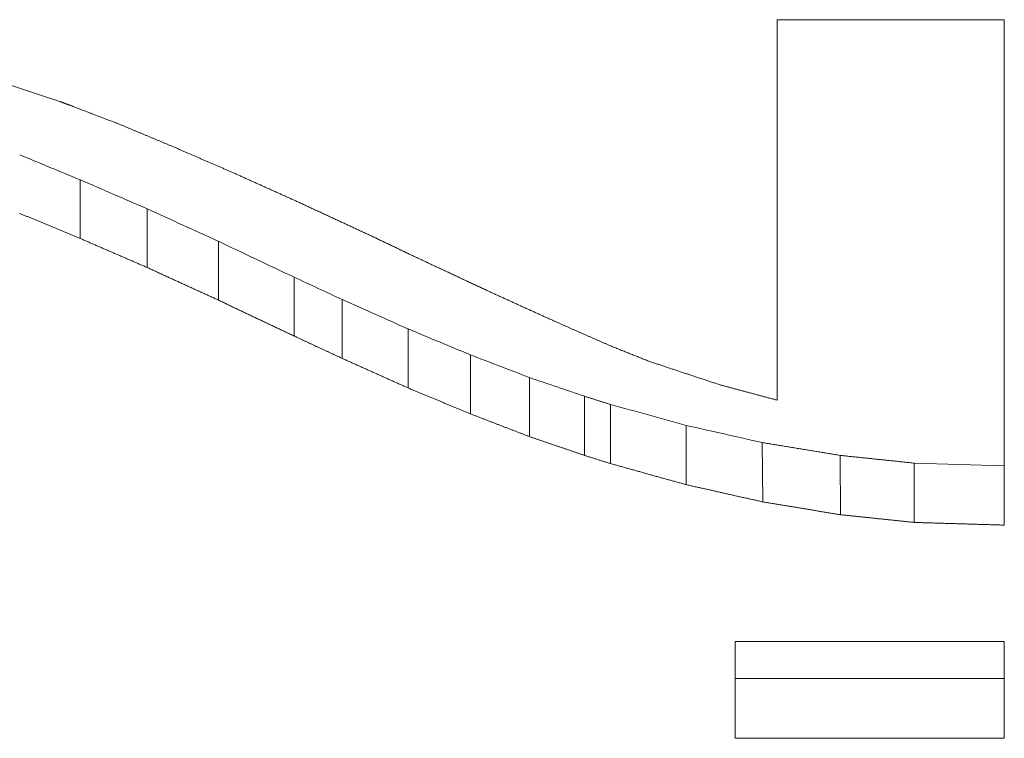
# Model space of a CAD drawing. Header units: millimetres. Extents: x 6353 to 6464, y -1284 to -1026.
# Tile 5 of 9: x 6393.585 to 6394.354, y -1266.6 to -1266.038. Entities that reach past the tile are written whole.
import ezdxf

# ---------------------------------------------------------------- set-up
doc = ezdxf.new("R2010")
doc.units = ezdxf.units.MM
doc.header["$LTSCALE"] = 0.667
doc.layers.add('1', color=7, linetype='Continuous', true_color=0xffffff)

msp = doc.modelspace()

# ---------------------------------------------------------------- linework, layer by layer
at = {"layer": '1', "color": 7, "linetype": 'Continuous', "lineweight": 18}
for p, q in [((6394.17684, -1266.03796), (6394.17684, -1266.33531)), ((6394.35439, -1266.03796), (6394.17684, -1266.03796)), ((6394.35439, -1266.43303), (6394.35439, -1266.03796)), ((6394.16569, -1266.41488), (6394.16529, -1266.36849)), ((6394.22627, -1266.42489), (6394.22603, -1266.37853)), ((6394.28407, -1266.43093), (6394.284, -1266.38459)), ((6394.35439, -1266.38669), (6394.284, -1266.38459)), ((6394.14411, -1266.59967), (6394.14411, -1266.52401)), ((6394.14411, -1266.52401), (6394.35439, -1266.52401)), ((6394.35439, -1266.52401), (6394.35439, -1266.59967)), ((6394.14411, -1266.55293), (6394.35439, -1266.55293)), ((6394.35439, -1266.59967), (6394.14411, -1266.59967))]:
    msp.add_line(p, q, dxfattribs=at)
for centre, major_axis, ratio, start_param, end_param in [((6393.63218, -1247.22842), (-16.43202, 17.68482), 0.652339, 2.180565, 2.182921), ((6393.68449, -1247.15541), (-15.02855, 18.30698), 0.650416, 2.238109, 2.240829), ((6393.74026, -1247.10028), (-13.2989, 18.97777), 0.641739, 2.309173, 2.312258), ((6393.79943, -1247.11724), (-12.20206, 19.3012), 0.633473, 2.353786, 2.357207), ((6393.83699, -1247.14678), (-12.47833, 19.17411), 0.63813, 2.344226, 2.346375), ((6393.88857, -1247.10455), (-13.23544, 18.95656), 0.647583, 2.315752, 2.318602), ((6393.93728, -1247.13368), (-15.13328, 18.20539), 0.661331, 2.240323, 2.24284), ((6393.98339, -1247.00674), (-17.2082, 17.45616), 0.66813, 2.164224, 2.166432), ((6394.0263, -1247.2316), (-20.9838, 15.42952), 0.655951, 2.018359, 2.02021), ((6394.10575, -1247.1572), (-27.34282, 12.75047), 0.59877, 1.840999, 1.843082), ((6394.16606, -1246.90544), (-34.68903, 10.92136), 0.517201, 1.7305, 1.732191)]:
    msp.add_ellipse(centre, major_axis=major_axis, ratio=ratio, start_param=start_param, end_param=end_param, dxfattribs=at)
for points, degree in [([(6393.61631, -1266.10188), (6393.61526, -1266.10153), (6393.61316, -1266.10083), (6393.61001, -1266.09978), (6393.60686, -1266.09874), (6393.60371, -1266.09769), (6393.60055, -1266.09664), (6393.5974, -1266.09559), (6393.59425, -1266.09454), (6393.5911, -1266.0935), (6393.58795, -1266.09245), (6393.5848, -1266.0914), (6393.58164, -1266.09035), (6393.57849, -1266.0893), (6393.57534, -1266.08825), (6393.57219, -1266.0872), (6393.56904, -1266.08615), (6393.56589, -1266.0851), (6393.56273, -1266.08404), (6393.55958, -1266.08299), (6393.55748, -1266.08229), (6393.55643, -1266.08194)], 3), ([(6393.62467, -1266.10504), (6393.62452, -1266.10499), (6393.62423, -1266.10488), (6393.62379, -1266.10471), (6393.62335, -1266.10454), (6393.62291, -1266.10438), (6393.62247, -1266.10421), (6393.62203, -1266.10404), (6393.62159, -1266.10388), (6393.62115, -1266.10371), (6393.62071, -1266.10354), (6393.62027, -1266.10338), (6393.61983, -1266.10321), (6393.61939, -1266.10304), (6393.61895, -1266.10288), (6393.61851, -1266.10271), (6393.61807, -1266.10254), (6393.61763, -1266.10238), (6393.61719, -1266.10221), (6393.61675, -1266.10204), (6393.61646, -1266.10193), (6393.61631, -1266.10188)], 3), ([(6393.66227, -1266.11942), (6393.66161, -1266.11916), (6393.66029, -1266.11866), (6393.65831, -1266.11791), (6393.65633, -1266.11715), (6393.65435, -1266.11639), (6393.65237, -1266.11564), (6393.6504, -1266.11488), (6393.64842, -1266.11413), (6393.64644, -1266.11337), (6393.64446, -1266.11261), (6393.64248, -1266.11186), (6393.6405, -1266.1111), (6393.63852, -1266.11035), (6393.63654, -1266.10959), (6393.63456, -1266.10883), (6393.63258, -1266.10807), (6393.63061, -1266.10732), (6393.62863, -1266.10656), (6393.62665, -1266.1058), (6393.62533, -1266.1053), (6393.62467, -1266.10504)], 3), ([(6393.70405, -1266.13687), (6393.70331, -1266.13657), (6393.70185, -1266.13596), (6393.69965, -1266.13504), (6393.69745, -1266.13412), (6393.69525, -1266.13321), (6393.69305, -1266.13229), (6393.69085, -1266.13137), (6393.68866, -1266.13045), (6393.68646, -1266.12953), (6393.68426, -1266.12861), (6393.68206, -1266.1277), (6393.67986, -1266.12678), (6393.67766, -1266.12586), (6393.67546, -1266.12494), (6393.67326, -1266.12402), (6393.67106, -1266.1231), (6393.66887, -1266.12218), (6393.66667, -1266.12126), (6393.66447, -1266.12034), (6393.663, -1266.11972), (6393.66227, -1266.11942)], 3), ([(6393.7514, -1266.15738), (6393.75056, -1266.15702), (6393.7489, -1266.1563), (6393.74641, -1266.15523), (6393.74392, -1266.15415), (6393.74143, -1266.15307), (6393.73894, -1266.15199), (6393.73644, -1266.15092), (6393.73395, -1266.14984), (6393.73146, -1266.14876), (6393.72897, -1266.14768), (6393.72648, -1266.1466), (6393.72398, -1266.14552), (6393.72149, -1266.14444), (6393.719, -1266.14336), (6393.71651, -1266.14228), (6393.71402, -1266.1412), (6393.71152, -1266.14012), (6393.70903, -1266.13904), (6393.70654, -1266.13796), (6393.70488, -1266.13724), (6393.70405, -1266.13687)], 3), ([(6393.80292, -1266.1806), (6393.80202, -1266.18019), (6393.80021, -1266.17938), (6393.7975, -1266.17816), (6393.79479, -1266.17694), (6393.79207, -1266.17572), (6393.78936, -1266.1745), (6393.78665, -1266.17328), (6393.78394, -1266.17206), (6393.78123, -1266.17084), (6393.77851, -1266.16962), (6393.7758, -1266.1684), (6393.77309, -1266.16717), (6393.77038, -1266.16595), (6393.76767, -1266.16473), (6393.76496, -1266.1635), (6393.76224, -1266.16228), (6393.75953, -1266.16106), (6393.75682, -1266.15983), (6393.75411, -1266.15861), (6393.7523, -1266.15779), (6393.7514, -1266.15738)], 3), ([(6393.63233, -1266.209), (6393.63233, -1266.1632)], 1), ([(6393.85932, -1266.20676), (6393.85833, -1266.2063), (6393.85635, -1266.20539), (6393.85339, -1266.20401), (6393.85042, -1266.20264), (6393.84745, -1266.20127), (6393.84448, -1266.19989), (6393.84151, -1266.19852), (6393.83854, -1266.19714), (6393.83557, -1266.19577), (6393.83261, -1266.19439), (6393.82964, -1266.19301), (6393.82667, -1266.19164), (6393.8237, -1266.19026), (6393.82073, -1266.18888), (6393.81776, -1266.1875), (6393.8148, -1266.18612), (6393.81183, -1266.18474), (6393.80886, -1266.18336), (6393.80589, -1266.18198), (6393.80391, -1266.18106), (6393.80292, -1266.1806)], 3), ([(6393.68455, -1266.23162), (6393.68455, -1266.18576)], 1), ([(6393.58498, -1266.18934), (6393.58581, -1266.18968), (6393.58747, -1266.19038), (6393.58996, -1266.19141), (6393.59246, -1266.19245), (6393.59495, -1266.19349), (6393.59744, -1266.19452), (6393.59993, -1266.19556), (6393.60242, -1266.19659), (6393.60492, -1266.19763), (6393.60741, -1266.19867), (6393.6099, -1266.1997), (6393.61239, -1266.20073), (6393.61488, -1266.20177), (6393.61738, -1266.2028), (6393.61987, -1266.20384), (6393.62236, -1266.20487), (6393.62485, -1266.2059), (6393.62734, -1266.20693), (6393.62984, -1266.20797), (6393.6315, -1266.20866), (6393.63233, -1266.209)], 3), ([(6393.63233, -1266.209), (6393.63324, -1266.2094), (6393.63508, -1266.21019), (6393.63783, -1266.21139), (6393.64057, -1266.21258), (6393.64332, -1266.21377), (6393.64607, -1266.21497), (6393.64882, -1266.21616), (6393.65157, -1266.21735), (6393.65432, -1266.21854), (6393.65707, -1266.21973), (6393.65981, -1266.22092), (6393.66256, -1266.22211), (6393.66531, -1266.2233), (6393.66806, -1266.22449), (6393.67081, -1266.22568), (6393.67356, -1266.22687), (6393.67631, -1266.22806), (6393.67905, -1266.22924), (6393.6818, -1266.23043), (6393.68363, -1266.23122), (6393.68455, -1266.23162)], 3), ([(6393.74025, -1266.25714), (6393.74025, -1266.21122)], 1), ([(6393.88857, -1266.22075), (6393.88805, -1266.2205), (6393.88703, -1266.22001), (6393.88549, -1266.21928), (6393.88395, -1266.21854), (6393.88241, -1266.21781), (6393.88087, -1266.21707), (6393.87933, -1266.21633), (6393.87779, -1266.2156), (6393.87625, -1266.21486), (6393.87471, -1266.21413), (6393.87317, -1266.21339), (6393.87164, -1266.21265), (6393.8701, -1266.21192), (6393.86856, -1266.21118), (6393.86702, -1266.21044), (6393.86548, -1266.20971), (6393.86394, -1266.20897), (6393.8624, -1266.20823), (6393.86086, -1266.2075), (6393.85984, -1266.207), (6393.85932, -1266.20676)], 3), ([(6393.95263, -1266.25077), (6393.9515, -1266.25025), (6393.94925, -1266.2492), (6393.94588, -1266.24763), (6393.94251, -1266.24605), (6393.93914, -1266.24447), (6393.93577, -1266.2429), (6393.9324, -1266.24132), (6393.92903, -1266.23974), (6393.92565, -1266.23816), (6393.92228, -1266.23658), (6393.91891, -1266.235), (6393.91554, -1266.23342), (6393.91217, -1266.23184), (6393.9088, -1266.23026), (6393.90542, -1266.22867), (6393.90205, -1266.22709), (6393.89868, -1266.2255), (6393.89531, -1266.22392), (6393.89194, -1266.22233), (6393.88969, -1266.22127), (6393.88857, -1266.22075)], 3), ([(6393.68455, -1266.23162), (6393.68553, -1266.23207), (6393.68748, -1266.23297), (6393.69041, -1266.23431), (6393.69335, -1266.23566), (6393.69628, -1266.23701), (6393.69921, -1266.23835), (6393.70214, -1266.2397), (6393.70507, -1266.24104), (6393.70801, -1266.24239), (6393.71094, -1266.24373), (6393.71387, -1266.24507), (6393.7168, -1266.24641), (6393.71973, -1266.24776), (6393.72266, -1266.2491), (6393.7256, -1266.25044), (6393.72853, -1266.25178), (6393.73146, -1266.25312), (6393.73439, -1266.25446), (6393.73732, -1266.2558), (6393.73928, -1266.25669), (6393.74025, -1266.25714)], 3), ([(6393.79944, -1266.28522), (6393.79944, -1266.23923)], 1), ([(6393.74025, -1266.25714), (6393.74129, -1266.25763), (6393.74337, -1266.25862), (6393.74648, -1266.2601), (6393.7496, -1266.26159), (6393.75271, -1266.26307), (6393.75583, -1266.26455), (6393.75894, -1266.26603), (6393.76206, -1266.26751), (6393.76518, -1266.26899), (6393.76829, -1266.27047), (6393.77141, -1266.27195), (6393.77452, -1266.27342), (6393.77764, -1266.2749), (6393.78075, -1266.27638), (6393.78387, -1266.27785), (6393.78698, -1266.27933), (6393.7901, -1266.2808), (6393.79321, -1266.28227), (6393.79633, -1266.28375), (6393.7984, -1266.28473), (6393.79944, -1266.28522)], 3), ([(6393.83704, -1266.30272), (6393.83704, -1266.25669)], 1), ([(6394.00485, -1266.27451), (6394.00393, -1266.27409), (6394.0021, -1266.27326), (6393.99935, -1266.27202), (6393.9966, -1266.27077), (6393.99385, -1266.26953), (6393.99111, -1266.26828), (6393.98836, -1266.26703), (6393.98561, -1266.26578), (6393.98286, -1266.26453), (6393.98011, -1266.26329), (6393.97736, -1266.26204), (6393.97461, -1266.26079), (6393.97187, -1266.25954), (6393.96912, -1266.25829), (6393.96637, -1266.25704), (6393.96362, -1266.25578), (6393.96087, -1266.25453), (6393.95812, -1266.25328), (6393.95538, -1266.25203), (6393.95354, -1266.25119), (6393.95263, -1266.25077)], 3), ([(6393.88857, -1266.32584), (6393.88857, -1266.27975)], 1), ([(6394.04593, -1266.29261), (6394.04521, -1266.2923), (6394.04377, -1266.29166), (6394.04161, -1266.29071), (6394.03944, -1266.28976), (6394.03728, -1266.28881), (6394.03512, -1266.28786), (6394.03296, -1266.28691), (6394.0308, -1266.28595), (6394.02863, -1266.285), (6394.02647, -1266.28405), (6394.02431, -1266.2831), (6394.02215, -1266.28214), (6394.01998, -1266.28119), (6394.01782, -1266.28024), (6394.01566, -1266.27928), (6394.0135, -1266.27833), (6394.01134, -1266.27737), (6394.00917, -1266.27642), (6394.00701, -1266.27546), (6394.00557, -1266.27483), (6394.00485, -1266.27451)], 3), ([(6393.79944, -1266.28522), (6393.8001, -1266.28553), (6393.80142, -1266.28614), (6393.8034, -1266.28707), (6393.80538, -1266.28799), (6393.80736, -1266.28891), (6393.80934, -1266.28983), (6393.81131, -1266.29076), (6393.81329, -1266.29168), (6393.81527, -1266.2926), (6393.81725, -1266.29352), (6393.81923, -1266.29444), (6393.82121, -1266.29536), (6393.82319, -1266.29628), (6393.82517, -1266.29721), (6393.82715, -1266.29813), (6393.82912, -1266.29905), (6393.8311, -1266.29997), (6393.83308, -1266.30089), (6393.83506, -1266.3018), (6393.83638, -1266.30242), (6393.83704, -1266.30272)], 3), ([(6394.07657, -1266.30491), (6394.07603, -1266.30469), (6394.07496, -1266.30426), (6394.07334, -1266.30361), (6394.07173, -1266.30297), (6394.07012, -1266.30232), (6394.06851, -1266.30168), (6394.06689, -1266.30103), (6394.06528, -1266.30038), (6394.06367, -1266.29974), (6394.06206, -1266.29909), (6394.06044, -1266.29844), (6394.05883, -1266.29779), (6394.05722, -1266.29715), (6394.05561, -1266.2965), (6394.05399, -1266.29585), (6394.05238, -1266.29521), (6394.05077, -1266.29456), (6394.04916, -1266.29391), (6394.04754, -1266.29326), (6394.04647, -1266.29283), (6394.04593, -1266.29261)], 3), ([(6393.83704, -1266.30272), (6393.83794, -1266.30313), (6393.83975, -1266.30394), (6393.84246, -1266.30516), (6393.84518, -1266.30638), (6393.84789, -1266.3076), (6393.8506, -1266.30882), (6393.85331, -1266.31004), (6393.85602, -1266.31126), (6393.85874, -1266.31247), (6393.86145, -1266.31369), (6393.86416, -1266.31491), (6393.86687, -1266.31612), (6393.86958, -1266.31734), (6393.8723, -1266.31855), (6393.87501, -1266.31977), (6393.87772, -1266.32098), (6393.88043, -1266.3222), (6393.88314, -1266.32341), (6393.88585, -1266.32462), (6393.88766, -1266.32543), (6393.88857, -1266.32584)], 3), ([(6393.93731, -1266.3461), (6393.93731, -1266.29997)], 1), ([(6394.13227, -1266.3234), (6394.13129, -1266.32307), (6394.12934, -1266.32243), (6394.12641, -1266.32145), (6394.12348, -1266.32048), (6394.12054, -1266.31951), (6394.11761, -1266.31854), (6394.11468, -1266.31757), (6394.11175, -1266.3166), (6394.10882, -1266.31562), (6394.10589, -1266.31465), (6394.10295, -1266.31368), (6394.10002, -1266.3127), (6394.09709, -1266.31173), (6394.09416, -1266.31076), (6394.09123, -1266.30978), (6394.0883, -1266.30881), (6394.08536, -1266.30783), (6394.08243, -1266.30686), (6394.0795, -1266.30588), (6394.07755, -1266.30523), (6394.07657, -1266.30491)], 3), ([(6393.98326, -1266.36383), (6393.98326, -1266.31766)], 1), ([(6393.88857, -1266.32584), (6393.88942, -1266.32619), (6393.89113, -1266.32691), (6393.8937, -1266.32797), (6393.89626, -1266.32904), (6393.89883, -1266.33011), (6393.90139, -1266.33118), (6393.90396, -1266.33225), (6393.90652, -1266.33332), (6393.90909, -1266.33438), (6393.91165, -1266.33545), (6393.91422, -1266.33652), (6393.91679, -1266.33758), (6393.91935, -1266.33865), (6393.92192, -1266.33971), (6393.92448, -1266.34078), (6393.92705, -1266.34184), (6393.92961, -1266.34291), (6393.93218, -1266.34397), (6393.93474, -1266.34504), (6393.93645, -1266.34575), (6393.93731, -1266.3461)], 3), ([(6394.17684, -1266.33531), (6394.17605, -1266.3351), (6394.17449, -1266.33468), (6394.17214, -1266.33406), (6394.1698, -1266.33343), (6394.16745, -1266.3328), (6394.16511, -1266.33218), (6394.16276, -1266.33155), (6394.16042, -1266.33092), (6394.15807, -1266.3303), (6394.15573, -1266.32967), (6394.15338, -1266.32904), (6394.15104, -1266.32842), (6394.14869, -1266.32779), (6394.14634, -1266.32716), (6394.144, -1266.32653), (6394.14165, -1266.32591), (6394.13931, -1266.32528), (6394.13696, -1266.32465), (6394.13462, -1266.32402), (6394.13305, -1266.32361), (6394.13227, -1266.3234)], 3), ([(6394.02643, -1266.37854), (6394.02643, -1266.33233)], 1), ([(6394.04663, -1266.33871), (6394.04627, -1266.33859), (6394.04556, -1266.33837), (6394.0445, -1266.33804), (6394.04344, -1266.3377), (6394.04238, -1266.33736), (6394.04131, -1266.33703), (6394.04025, -1266.33669), (6394.03919, -1266.33636), (6394.03812, -1266.33602), (6394.03706, -1266.33569), (6394.036, -1266.33535), (6394.03494, -1266.33501), (6394.03387, -1266.33468), (6394.03281, -1266.33434), (6394.03175, -1266.33401), (6394.03069, -1266.33367), (6394.02962, -1266.33333), (6394.02856, -1266.333), (6394.0275, -1266.33266), (6394.02679, -1266.33244), (6394.02643, -1266.33233)], 3), ([(6394.04663, -1266.38493), (6394.04663, -1266.33871)], 1), ([(6393.93731, -1266.3461), (6393.93811, -1266.34641), (6393.93973, -1266.34704), (6393.94215, -1266.34797), (6393.94456, -1266.34891), (6393.94698, -1266.34984), (6393.9494, -1266.35078), (6393.95182, -1266.35171), (6393.95424, -1266.35264), (6393.95666, -1266.35358), (6393.95908, -1266.35451), (6393.9615, -1266.35544), (6393.96391, -1266.35638), (6393.96633, -1266.35731), (6393.96875, -1266.35824), (6393.97117, -1266.35917), (6393.97359, -1266.36011), (6393.97601, -1266.36104), (6393.97843, -1266.36197), (6393.98085, -1266.3629), (6393.98246, -1266.36352), (6393.98326, -1266.36383)], 3), ([(6394.10581, -1266.4014), (6394.10581, -1266.35513)], 1), ([(6393.98326, -1266.36383), (6393.98402, -1266.36409), (6393.98554, -1266.36461), (6393.98781, -1266.36538), (6393.99008, -1266.36616), (6393.99235, -1266.36693), (6393.99462, -1266.36771), (6393.9969, -1266.36848), (6393.99917, -1266.36926), (6394.00144, -1266.37003), (6394.00371, -1266.37081), (6394.00599, -1266.37158), (6394.00826, -1266.37235), (6394.01053, -1266.37313), (6394.0128, -1266.3739), (6394.01507, -1266.37467), (6394.01735, -1266.37545), (6394.01962, -1266.37622), (6394.02189, -1266.37699), (6394.02416, -1266.37776), (6394.02568, -1266.37828), (6394.02643, -1266.37854)], 3), ([(6394.04663, -1266.38493), (6394.04767, -1266.38522), (6394.04974, -1266.3858), (6394.05286, -1266.38667), (6394.05597, -1266.38754), (6394.05909, -1266.38841), (6394.0622, -1266.38927), (6394.06532, -1266.39014), (6394.06843, -1266.39101), (6394.07155, -1266.39188), (6394.07466, -1266.39274), (6394.07778, -1266.39361), (6394.08089, -1266.39447), (6394.08401, -1266.39534), (6394.08712, -1266.39621), (6394.09024, -1266.39707), (6394.09335, -1266.39794), (6394.09647, -1266.3988), (6394.09958, -1266.39967), (6394.1027, -1266.40053), (6394.10477, -1266.40111), (6394.10581, -1266.4014)], 3), ([(6394.10581, -1266.4014), (6394.10686, -1266.40163), (6394.10896, -1266.40211), (6394.11212, -1266.40282), (6394.11527, -1266.40353), (6394.11842, -1266.40424), (6394.12157, -1266.40495), (6394.12472, -1266.40566), (6394.12787, -1266.40637), (6394.13103, -1266.40708), (6394.13418, -1266.40779), (6394.13733, -1266.4085), (6394.14048, -1266.40921), (6394.14363, -1266.40992), (6394.14678, -1266.41063), (6394.14994, -1266.41134), (6394.15309, -1266.41205), (6394.15624, -1266.41275), (6394.15939, -1266.41346), (6394.16254, -1266.41417), (6394.16464, -1266.41464), (6394.16569, -1266.41488)], 3), ([(6394.16569, -1266.41488), (6394.16676, -1266.41506), (6394.16888, -1266.41541), (6394.17207, -1266.41593), (6394.17526, -1266.41646), (6394.17845, -1266.41699), (6394.18164, -1266.41752), (6394.18482, -1266.41804), (6394.18801, -1266.41857), (6394.1912, -1266.4191), (6394.19439, -1266.41962), (6394.19758, -1266.42015), (6394.20077, -1266.42068), (6394.20395, -1266.4212), (6394.20714, -1266.42173), (6394.21033, -1266.42226), (6394.21352, -1266.42278), (6394.21671, -1266.42331), (6394.2199, -1266.42384), (6394.22308, -1266.42436), (6394.22521, -1266.42471), (6394.22627, -1266.42489)], 3), ([(6394.22627, -1266.42489), (6394.22729, -1266.42499), (6394.22931, -1266.42521), (6394.23236, -1266.42552), (6394.2354, -1266.42584), (6394.23844, -1266.42616), (6394.24148, -1266.42648), (6394.24452, -1266.4268), (6394.24756, -1266.42712), (6394.25061, -1266.42743), (6394.25365, -1266.42775), (6394.25669, -1266.42807), (6394.25973, -1266.42839), (6394.26277, -1266.42871), (6394.26582, -1266.42902), (6394.26886, -1266.42934), (6394.2719, -1266.42966), (6394.27494, -1266.42998), (6394.27798, -1266.43029), (6394.28102, -1266.43061), (6394.28305, -1266.43082), (6394.28407, -1266.43093)], 3), ([(6394.28407, -1266.43093), (6394.2853, -1266.43097), (6394.28777, -1266.43104), (6394.29147, -1266.43115), (6394.29517, -1266.43126), (6394.29887, -1266.43137), (6394.30257, -1266.43148), (6394.30627, -1266.43159), (6394.30998, -1266.4317), (6394.31368, -1266.43181), (6394.31738, -1266.43192), (6394.32108, -1266.43204), (6394.32478, -1266.43215), (6394.32848, -1266.43226), (6394.33218, -1266.43237), (6394.33589, -1266.43248), (6394.33959, -1266.43259), (6394.34329, -1266.4327), (6394.34699, -1266.43281), (6394.35069, -1266.43292), (6394.35316, -1266.43299), (6394.35439, -1266.43303)], 3)]:
    msp.add_open_spline(points, degree=degree, dxfattribs=at)
for points, weights in [([(6394.22603, -1266.37853), (6394.19566, -1266.37352), (6394.16529, -1266.36849)], [0.500000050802, 0.499999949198, 0.500000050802]), ([(6394.02641, -1266.37855), (6394.03652, -1266.38174), (6394.04663, -1266.38493)], [0.500000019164, 0.499999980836, 0.500000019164]), ([(6394.284, -1266.38459), (6394.25502, -1266.38156), (6394.22603, -1266.37853)], [0.50000002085, 0.49999997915, 0.50000002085])]:
    msp.add_rational_spline(points, weights, degree=2, dxfattribs=at)

doc.saveas('drawing.dxf')
